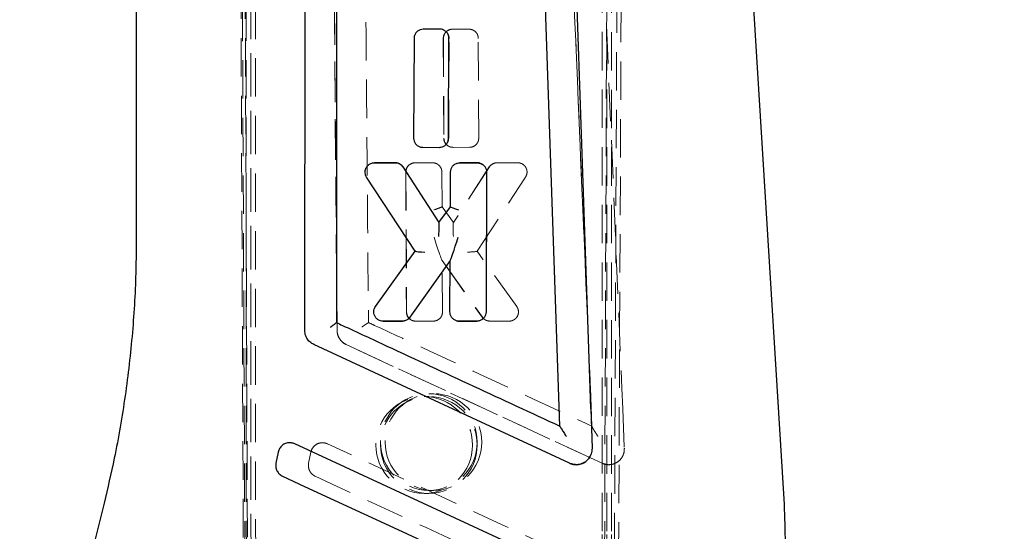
# Model space of a CAD drawing. Header units: millimetres. Extents: x 32 to 375, y 6 to 289.
# Tile 2 of 42: x 147 to 179, y 28 to 45. Entities that reach past the tile are written whole.
import ezdxf

# ---------------------------------------------------------------- set-up
doc = ezdxf.new("R2010")
doc.units = ezdxf.units.MM
doc.linetypes.add('HIDDEN', pattern=[1.905, 1.27, -0.635])
doc.layers.add('FORMATO', color=179, linetype='Continuous')
doc.styles.add('SLDTEXTSTYLE0', font='TXT', dxfattribs={"width": 0.75})
doc.dimstyles.new('SLDDIMSTYLE1', dxfattribs={"dimtxt": 3.5, "dimasz": 3.302, "dimexe": 0, "dimexo": 0.0625, "dimgap": 0.875, "dimtad": 1, "dimdec": 3, "dimrnd": 1e-09, "dimzin": 12, "dimdsep": 46, "dimtxsty": 'SLDTEXTSTYLE0', "dimsah": 1, "dimcen": 0.09, "dimadec": 0, "dimazin": 3, "dimtfac": 1, "dimtdec": 3, "dimtofl": 0, "dimtmove": 0, "dimatfit": 3, "dimfxl": 0, "dimfrac": 2, "dimtolj": 1, "dimtzin": 12, "dimarcsym": 0})

# ---------------------------------------------------------------- blocks, each defined once
blk = doc.blocks.new('_D_8')
at = {"layer": 'FORMATO'}
for p, q in [((157.407, 137.578), (219.521, 137.578)), ((218.521, 6.918), (218.521, 137.578)), ((157.407, 6.918), (219.521, 6.918))]:
    blk.add_line(p, q, dxfattribs=at)
for points in [[(218.521, 137.578), (218.013, 134.276), (219.029, 134.276)], [(218.521, 6.918), (219.029, 10.22), (218.013, 10.22)]]:
    blk.add_solid(points, dxfattribs=at)
at = {"layer": 'FORMATO', "insert": (214.009, 67.659), "char_height": 3.5, "attachment_point": 1, "rotation": 90, "style": 'SLDTEXTSTYLE0'}
blk.add_mtext('130', dxfattribs=at)

msp = doc.modelspace()

# ---------------------------------------------------------------- linework, layer by layer
at = {"color": 7, "linetype": 'HIDDEN', "lineweight": 18}
for p, q in [((154.197456, 116.347809), (154.197456, 28.147806)), ((154.014464, 12.704663), (153.77908, 66.853704)), ((166.400279, 66.851912), (166.203966, 21.69117)), ((153.833365, 66.582384), (154.063582, 12.61856)), ((154.149498, 12.704663), (153.927525, 66.54183)), ((154.043518, 66.588292), (154.043518, 28.147806)), ((154.197456, 66.647807), (154.197456, 28.144091)), ((154.351392, 66.647807), (154.351392, 28.144091)), ((165.827973, 28.147806), (165.827973, 66.588672)), ((166.051802, 66.58261), (165.878748, 21.260802)), ((165.981911, 28.147806), (165.981911, 66.594315)), ((165.981911, 28.144091), (165.981911, 66.594315)), ((166.135848, 28.144091), (166.135848, 66.614039)), ((166.546024, 66.542059), (166.341018, 21.69117)), ((157.052967, 34.788374), (156.834241, 60.746571)), ((165.485659, 31.62165), (164.280098, 60.201171)), ((160.455653, 44.748511), (160.451933, 44.748511)), ((160.873628, 44.748511), (160.78265, 44.734387)), ((160.869438, 44.748511), (161.416728, 44.748612)), ((160.869438, 44.748511), (160.873628, 44.748511)), ((161.420459, 44.748612), (160.873628, 44.748511)), ((160.565989, 44.444274), (160.580378, 41.145397)), ((160.571975, 44.44417), (160.585904, 41.146597)), ((160.74476, 41.14544), (160.759144, 44.443032)), ((160.758817, 44.44417), (160.758815, 44.44417)), ((161.738772, 41.145917), (161.725085, 44.443552)), ((160.742594, 41.145478), (160.744437, 41.146554)), ((160.434896, 40.842041), (160.440206, 40.842041)), ((160.845394, 40.84722), (160.890955, 40.842041)), ((161.432374, 40.842146), (160.885085, 40.842041)), ((160.890955, 40.842041), (161.437682, 40.842146)), ((161.437682, 40.842146), (161.513568, 40.851832)), ((158.981587, 40.330917), (158.977097, 40.330917)), ((159.236194, 40.192172), (159.235429, 40.192928)), ((160.424156, 38.357105), (159.236194, 40.192172)), ((159.632658, 40.330425), (159.530641, 40.31254)), ((159.627782, 40.330425), (160.211419, 40.330529)), ((159.627782, 40.330425), (159.632658, 40.330425)), ((160.215674, 40.330529), (159.632658, 40.330425)), ((162.087626, 40.19209), (160.900564, 38.356815)), ((162.091301, 40.192928), (160.905067, 38.357433)), ((161.698687, 40.330425), (161.696099, 40.330425)), ((161.6984, 40.330425), (161.696739, 40.330425)), ((161.6984, 40.330425), (161.697646, 40.330425)), ((162.344266, 40.330917), (162.248884, 40.315349)), ((162.343776, 40.330917), (162.341757, 40.330917)), ((162.342248, 40.330917), (163.031633, 40.331043)), ((163.033005, 40.331043), (162.344266, 40.330917)), ((159.32443, 40.024977), (159.34461, 35.398137)), ((159.331182, 40.026114), (159.350939, 35.399336)), ((160.525173, 38.876835), (160.520335, 40.025406)), ((161.68361, 37.405625), (163.288084, 39.858155)), ((161.981619, 35.398174), (162.001799, 40.024974)), ((162.001471, 40.026114), (162.001469, 40.026114)), ((160.521071, 38.876835), (160.525173, 38.876835)), ((160.905067, 38.357433), (160.525173, 38.876835)), ((160.901466, 38.357433), (160.905067, 38.357433)), ((161.681043, 37.405625), (161.68361, 37.405625)), ((162.995971, 35.576973), (161.68361, 37.405625)), ((159.466739, 35.22379), (160.799262, 37.103433)), ((160.525271, 37.104432), (161.857294, 35.223879)), ((160.528125, 37.101984), (160.532634, 37.101984)), ((160.532634, 37.101984), (161.860731, 35.224296)), ((160.539783, 35.398532), (160.532634, 37.101984)), ((159.466834, 35.224296), (159.465328, 35.224803)), ((161.981295, 35.399284), (161.979451, 35.398211)), ((159.218104, 35.095252), (159.21228, 35.095252)), ((159.609038, 35.100114), (159.655926, 35.094779)), ((160.232953, 35.094891), (159.649312, 35.094779)), ((159.655926, 35.094779), (160.238815, 35.094891)), ((160.232953, 35.094891), (160.238815, 35.094891)), ((160.238815, 35.094891), (160.326985, 35.108052)), ((161.089078, 35.094891), (161.092573, 35.094891)), ((161.674289, 35.094779), (161.677078, 35.094779)), ((162.749869, 35.095375), (162.105954, 35.095252)), ((162.109484, 35.095252), (162.752619, 35.095375)), ((162.75014, 35.095375), (162.753478, 35.095375)), ((162.752619, 35.095375), (162.834508, 35.106689)), ((157.353131, 34.318339), (165.820293, 30.395132)), ((165.821178, 30.395132), (157.35407, 34.318339)), ((160.089682, 32.597806), (159.935746, 32.597806)), ((160.243621, 32.69409), (160.089682, 32.69409)), ((166.502023, 32.192838), (166.556725, 30.890297)), ((165.485361, 31.620871), (165.485659, 31.62165)), ((156.186651, 30.761838), (156.111164, 30.399103)), ((164.963631, 30.347157), (164.964447, 30.347157)), ((166.038566, 30.347157), (166.039383, 30.347157)), ((159.935746, 29.397808), (160.089682, 29.397808)), ((160.089682, 29.494088), (160.243621, 29.494088))]:
    msp.add_line(p, q, dxfattribs=at)
at = {"color": 7, "linetype": 'Continuous', "lineweight": 25}
for p, q in [((171.850066, 29.029228), (169.75585, 63.08957)), ((150.406629, 62.840355), (150.406629, 37.74247)), ((155.984536, 34.788374), (156.003823, 60.746571)), ((164.418817, 31.62165), (163.451312, 60.201171)), ((160.451933, 44.748511), (159.903686, 44.748612)), ((159.907877, 44.748612), (159.903686, 44.748612)), ((160.455653, 44.748511), (159.907877, 44.748612)), ((160.543147, 44.734387), (160.451933, 44.748511)), ((159.598259, 44.443552), (159.584412, 41.145917)), ((160.740618, 41.146597), (160.754385, 44.44417)), ((159.810263, 40.851832), (159.886371, 40.842146)), ((159.886371, 40.842146), (160.434695, 40.842041)), ((159.892244, 40.842146), (160.440007, 40.842041)), ((158.286316, 40.331043), (158.977097, 40.330917)), ((158.291561, 40.331043), (158.286316, 40.331043)), ((158.981587, 40.330917), (158.291561, 40.331043)), ((158.977097, 40.330917), (159.07276, 40.315349)), ((159.230802, 40.192928), (160.420626, 38.357433)), ((161.111994, 40.330529), (161.696739, 40.330425)), ((161.114247, 40.330529), (161.111994, 40.330529)), ((161.697646, 40.330425), (161.114247, 40.330529)), ((161.696739, 40.330425), (161.799061, 40.31254)), ((159.639632, 37.405625), (158.030407, 39.858155)), ((160.801673, 38.876835), (160.80645, 40.025406)), ((161.999157, 40.026114), (161.980041, 35.399336)), ((160.420626, 38.357433), (160.801673, 38.876835)), ((160.804518, 38.876835), (160.801673, 38.876835)), ((160.423668, 38.357433), (160.420626, 38.357433)), ((158.32287, 35.576973), (159.639632, 37.405625)), ((159.643551, 37.405625), (159.639632, 37.405625)), ((160.794299, 37.101984), (159.46187, 35.224296)), ((160.787231, 35.398532), (160.794299, 37.101984)), ((160.797505, 37.101984), (160.794299, 37.101984)), ((158.566983, 35.095375), (158.484822, 35.106689)), ((159.21228, 35.095252), (158.566983, 35.095375)), ((158.573635, 35.095375), (158.566983, 35.095375)), ((158.573635, 35.095375), (159.218104, 35.095252)), ((161.089227, 35.094891), (161.000761, 35.108052)), ((161.674074, 35.094779), (161.089227, 35.094891)), ((161.092723, 35.094891), (161.089227, 35.094891)), ((161.092723, 35.094891), (161.676864, 35.094779)), ((164.745055, 30.395132), (156.282471, 34.318339)), ((165.443382, 32.192838), (165.487283, 30.890297)), ((164.419175, 31.620871), (164.418817, 31.62165)), ((155.103121, 30.761838), (155.030116, 30.399103)), ((149.344118, 29.077456), (146.551408, 17.861731))]:
    msp.add_line(p, q, dxfattribs=at)
at = {"color": 7, "linetype": 'Continuous', "lineweight": 25, "flags": 128}
for points in [[(165.443382, 32.192838), (165.420348, 32.876022), (165.20191, 39.346293), (164.907522, 48.041299)], [(165.084048, 26.665736), (164.35326, 27.004417), (161.409857, 28.368533), (155.65052, 31.037681)], [(155.251758, 29.964663), (155.97623, 29.628962), (158.919824, 28.264981), (164.692509, 25.590081)]]:
    msp.add_lwpolyline(points, dxfattribs=at)
at = {"color": 7, "linetype": 'HIDDEN', "lineweight": 18, "flags": 128}
for points in [[(166.502023, 32.192838), (166.473325, 32.876022), (166.201234, 39.346293), (165.834748, 48.041299)], [(160.576829, 44.718923), (160.546863, 44.73437), (160.546807, 44.734387), (160.546807, 44.734387)], [(159.410184, 35.168439), (159.466799, 35.224248), (159.466834, 35.224296), (159.466834, 35.224296)], [(166.172398, 26.665736), (165.441433, 27.004417), (162.497298, 28.368533), (156.736452, 31.037681)], [(156.330261, 29.964663), (157.054856, 29.628962), (159.998931, 28.264981), (165.772494, 25.590081)]]:
    msp.add_lwpolyline(points, dxfattribs=at)
at = {"color": 7, "linetype": 'HIDDEN', "lineweight": 18}
for centre, radius in [((159.934276, 30.997408), 1.599362), ((160.088213, 31.094494), 1.599362), ((160.088214, 30.997405), 1.599361), ((160.242151, 31.09449), 1.599362)]:
    msp.add_circle(centre, radius, dxfattribs=at)
for centre, start, end in [((159.935746, 28.141555), 179.9392205, 0.0607795), ((160.089683, 28.141555), 179.9392177, 0.0607823), ((160.089683, 28.137839), 179.9392057, 0.0607943), ((160.24362, 28.13784), 179.9392115, 0.0607885)]:
    msp.add_arc(centre, 5.892231, start, end, dxfattribs=at)
at = {"color": 7, "linetype": 'Continuous', "lineweight": 25}
for centre, major_axis, ratio, start_param, end_param in [((160.455605, 44.447684), (0.082135, 0.289432), 0.998538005, 6.251667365, 6.559922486), ((158.981579, 40.030259), (0.081899, 0.289322), 0.998538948, 6.235445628, 6.559394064), ((158.980621, 40.026569), (0.087128, 0.291762), 0.998517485, 5.580252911, 6.250680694), ((161.698457, 40.030038), (0.08152, 0.289147), 0.998540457, 6.210797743, 6.558557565), ((160.803257, 38.452601), (0.001263, 0.424234), 0.03032641, 6.22968403, 6.283275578), ((161.054525, 38.795396), (0.249585, -0.082278), 0.067079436, 3.21491527, 4.777323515), ((160.410976, 37.917428), (0.012766, 0.439998), 0.025754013, 4.66301115, 6.279010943), ((160.266004, 38.141368), (0.157965, 0.215976), 0.038805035, 0.018351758, 0.028374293), ((161.050592, 37.89023), (0.252896, 0.788107), 0.020438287, 3.164159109, 4.690971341), ((159.790529, 37.182201), (-0.147267, 0.223345), 0.040164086, 6.156584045, 6.256708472), ((159.947167, 37.399962), (0.302844, -0.006587), 0.072042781, 3.234067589, 4.749254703), ((161.048712, 37.456485), (0.25139, 0.35445), 0.024176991, 3.158738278, 3.194333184), ((161.092815, 35.397995), (0.085282, 0.290896), 0.998525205, 3.130611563, 3.426866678)]:
    msp.add_ellipse(centre, major_axis=major_axis, ratio=ratio, start_param=start_param, end_param=end_param, dxfattribs=at)
at = {"color": 7, "linetype": 'HIDDEN', "lineweight": 18}
for centre, major_axis, ratio, start_param, end_param in [((160.869247, 44.449191), (-0.07331, 0.290233), 0.998422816, 6.034753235, 6.344572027), ((159.627382, 40.031949), (-0.072276, 0.289621), 0.998428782, 6.03691872, 6.386926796), ((162.343237, 40.026539), (-0.079495, 0.293967), 0.998385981, 0.058635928, 0.728983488), ((162.34198, 40.031922), (-0.072914, 0.289998), 0.998425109, 6.035590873, 6.361355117), ((160.271106, 38.795396), (0.249594, 0.082224), 0.062176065, 4.63231923, 6.211468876), ((160.522158, 38.452601), (-0.001088, 0.424234), 0.030305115, 6.283107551, 6.333503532), ((160.914103, 37.917428), (-0.012762, 0.439986), 0.035257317, 0.007914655, 1.619899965), ((160.755864, 38.133491), (0.145889, 0.223863), 0.040324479, 0.026273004, 0.04383332), ((160.275039, 37.89023), (-0.252621, 0.787796), 0.025254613, 1.590684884, 3.103796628), ((161.377513, 37.399962), (0.302763, 0.006584), 0.071805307, 4.661701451, 6.190874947), ((161.534017, 37.182201), (0.147315, 0.223345), 0.04012806, 0.026461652, 0.126233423), ((160.276919, 37.456485), (-0.25139, 0.35445), 0.024176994, 3.058410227, 3.124447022), ((158.57377, 35.398674), (0.08555, 0.291021), 0.998524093, 3.15308741, 3.427456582), ((160.233076, 35.396592), (-0.076187, 0.291954), 0.998405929, 2.885531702, 3.183200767), ((162.749904, 35.397468), (-0.076658, 0.292238), 0.998403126, 2.884548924, 3.15993046)]:
    msp.add_ellipse(centre, major_axis=major_axis, ratio=ratio, start_param=start_param, end_param=end_param, dxfattribs=at)
for points, knots in [([(156.83419, 60.746022), (156.856637, 58.099277), (156.930011, 49.447701), (157.002401, 40.794401), (157.052645, 34.788374)], [0, 0, 0, 0, 0.305926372, 1, 1, 1, 1]), ([(157.879693, 60.224605), (157.879825, 60.208919), (157.884503, 59.654064), (157.907351, 56.942474), (157.977694, 48.566435), (158.043001, 40.728698), (158.090334, 35.048016)], [0, 0, 0, 0, 0.00186933, 0.066123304, 0.323139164, 1, 1, 1, 1]), ([(164.280018, 60.201171), (164.481159, 55.443191), (164.883891, 45.916546), (165.284899, 36.391363), (165.485337, 31.621455), (165.485361, 31.620871)], [0, 0, 0, 0, 0.4994086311, 0.9999387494, 1, 1, 1, 1]), ([(160.56632, 44.444187), (160.56632, 44.444201), (160.56632, 44.468498), (160.573333, 44.527735), (160.611529, 44.615295), (160.68372, 44.691503), (160.745541, 44.724722), (160.778278, 44.734381), (160.778297, 44.734387)], [0, 0, 0, 0, 0.000111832, 0.190272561, 0.462640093, 0.732700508, 0.999845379, 1, 1, 1, 1]), ([(160.78265, 44.734387), (160.750992, 44.720694), (160.687679, 44.693309), (160.617508, 44.615283), (160.577716, 44.528643), (160.573679, 44.469245), (160.571975, 44.44417)], [0, 0, 0, 0, 0.267957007, 0.535902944, 0.804076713, 1, 1, 1, 1]), ([(160.758815, 44.44417), (160.758815, 44.44419), (160.758816, 44.470826), (160.749781, 44.530194), (160.724902, 44.597796), (160.69475, 44.627669), (160.688404, 44.633957)], [0, 0, 0, 0, 0.000288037, 0.386147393, 0.870793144, 1, 1, 1, 1]), ([(161.725085, 44.443552), (161.721549, 44.477845), (161.714477, 44.546435), (161.661446, 44.637859), (161.583738, 44.706782), (161.498426, 44.743061), (161.442397, 44.74705), (161.420459, 44.748612)], [0, 0, 0, 0, 0.215689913, 0.431403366, 0.646619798, 0.861635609, 1, 1, 1, 1]), ([(160.440007, 40.842041), (160.440027, 40.842041), (160.473782, 40.84204), (160.541982, 40.853566), (160.63156, 40.903069), (160.700499, 40.97886), (160.737196, 41.064355), (160.744437, 41.122449), (160.744437, 41.146549), (160.744437, 41.146554)], [0, 0, 0, 0, 0.000126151, 0.214324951, 0.424624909, 0.634923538, 0.848167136, 0.999964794, 1, 1, 1, 1]), ([(160.88507, 40.842041), (160.885055, 40.842041), (160.87757, 40.842041), (160.836184, 40.843881), (160.762302, 40.862155), (160.675359, 40.918472), (160.613458, 40.998663), (160.584443, 41.079129), (160.581695, 41.128632), (160.580702, 41.146517)], [0, 0, 0, 0, 0.0000971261, 0.0477903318, 0.2595243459, 0.4723874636, 0.6882363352, 0.8873655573, 1, 1, 1, 1]), ([(160.585904, 41.146597), (160.589557, 41.112448), (160.596864, 41.044145), (160.647584, 40.953), (160.700333, 40.91221), (160.725826, 40.892497)], [0, 0, 0, 0, 0.340648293, 0.681335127, 1, 1, 1, 1]), ([(161.513568, 40.851832), (161.545776, 40.863772), (161.610191, 40.887652), (161.684047, 40.961505), (161.731009, 41.050561), (161.736284, 41.115364), (161.738772, 41.145917)], [0, 0, 0, 0, 0.256795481, 0.513577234, 0.770660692, 1, 1, 1, 1]), ([(159.324756, 40.026114), (159.324756, 40.026133), (159.324754, 40.060396), (159.33639, 40.128859), (159.386484, 40.219405), (159.454321, 40.279751), (159.504674, 40.305582), (159.525532, 40.312534), (159.525551, 40.31254)], [0, 0, 0, 0, 0.000160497, 0.276780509, 0.548924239, 0.820977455, 0.999840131, 1, 1, 1, 1]), ([(159.530641, 40.31254), (159.49953, 40.297605), (159.437309, 40.267735), (159.370187, 40.186909), (159.33553, 40.102504), (159.332379, 40.047145), (159.331182, 40.026114)], [0, 0, 0, 0, 0.276714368, 0.553425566, 0.830342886, 1, 1, 1, 1]), ([(160.520335, 40.025406), (160.516793, 40.05971), (160.509708, 40.128322), (160.456659, 40.219773), (160.378948, 40.288701), (160.293642, 40.324979), (160.237622, 40.328967), (160.215674, 40.330529)], [0, 0, 0, 0, 0.215725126, 0.431474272, 0.6466447, 0.861557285, 1, 1, 1, 1]), ([(162.001469, 40.026114), (162.001469, 40.026133), (162.00147, 40.048882), (161.995111, 40.105163), (161.960396, 40.189923), (161.893071, 40.266536), (161.831963, 40.302102), (161.800665, 40.312534), (161.800646, 40.31254)], [0, 0, 0, 0, 0.0001604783, 0.1837406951, 0.4537943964, 0.7251300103, 0.9998364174, 1, 1, 1, 1]), ([(162.248884, 40.315349), (162.217184, 40.301511), (162.154232, 40.274032), (162.112179, 40.219834), (162.091301, 40.192928)], [0, 0, 0, 0, 0.5035604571, 1, 1, 1, 1]), ([(163.288084, 39.858155), (163.303976, 39.888941), (163.335762, 39.950516), (163.341112, 40.056446), (163.313384, 40.157314), (163.253307, 40.243424), (163.16868, 40.304368), (163.09045, 40.32851), (163.044703, 40.330528), (163.033005, 40.331043)], [0, 0, 0, 0, 0.15854175, 0.317102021, 0.475144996, 0.632449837, 0.789280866, 0.946115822, 1, 1, 1, 1]), ([(162.834508, 35.106689), (162.866624, 35.119697), (162.930854, 35.145713), (163.003669, 35.222475), (163.04824, 35.317121), (163.058005, 35.421443), (163.03702, 35.5114), (163.007359, 35.55878), (162.995971, 35.576973)], [0, 0, 0, 0, 0.178117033, 0.356218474, 0.534517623, 0.712473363, 0.889595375, 1, 1, 1, 1]), ([(159.649307, 35.094779), (159.64929, 35.094779), (159.641827, 35.094779), (159.60052, 35.096611), (159.526629, 35.114845), (159.439679, 35.171131), (159.377756, 35.251305), (159.348701, 35.331785), (159.345935, 35.381323), (159.344934, 35.399255)], [0, 0, 0, 0, 0.000102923, 0.047585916, 0.259240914, 0.472205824, 0.688011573, 0.887070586, 1, 1, 1, 1]), ([(159.350939, 35.399336), (159.35459, 35.36518), (159.361894, 35.296861), (159.413171, 35.204953), (159.466697, 35.163634), (159.492945, 35.143372)], [0, 0, 0, 0, 0.337548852, 0.675151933, 1, 1, 1, 1]), ([(160.326985, 35.108052), (160.358664, 35.121365), (160.422019, 35.147988), (160.492707, 35.225023), (160.533762, 35.312019), (160.537964, 35.372395), (160.539783, 35.398532)], [0, 0, 0, 0, 0.2655869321, 0.5311616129, 0.7970369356, 1, 1, 1, 1]), ([(161.676864, 35.094779), (161.676884, 35.094779), (161.710646, 35.094778), (161.778816, 35.106301), (161.86836, 35.155776), (161.937317, 35.231534), (161.974053, 35.31705), (161.981295, 35.37518), (161.981295, 35.399281), (161.981295, 35.399284)], [0, 0, 0, 0, 0.000126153, 0.21437339, 0.424437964, 0.634700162, 0.848157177, 0.999976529, 1, 1, 1, 1]), ([(162.105953, 35.095252), (162.105933, 35.095252), (162.075343, 35.095251), (162.031612, 35.102507), (161.967295, 35.127275), (161.91052, 35.16245), (161.873394, 35.201622), (161.857273, 35.22428), (161.857262, 35.224296)], [0, 0, 0, 0, 0.000208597, 0.316221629, 0.449926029, 0.712539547, 0.999795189, 1, 1, 1, 1]), ([(161.860731, 35.224296), (161.877106, 35.204765), (161.91566, 35.158778), (162.001673, 35.107598), (162.072785, 35.099455), (162.109484, 35.095252)], [0, 0, 0, 0, 0.263227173, 0.619766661, 1, 1, 1, 1]), ([(157.871877, 34.901336), (157.872718, 34.901875), (157.877475, 34.904924), (157.905499, 34.922947), (157.953459, 34.954079), (158.010678, 34.991921), (158.053195, 35.020703), (158.081285, 35.040431), (158.087459, 35.045606), (158.090334, 35.048016)], [0, 0, 0, 0, 0.008689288, 0.049174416, 0.289069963, 0.496527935, 0.677752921, 0.849960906, 1, 1, 1, 1]), ([(158.090334, 35.048016), (158.158308, 35.016522), (158.717043, 34.757647), (161.182182, 33.615549), (163.579298, 32.504911), (165.485659, 31.62165)], [0, 0, 0, 0, 0.02757406, 0.226655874, 1, 1, 1, 1]), ([(159.218104, 35.095252), (159.218125, 35.095252), (159.244911, 35.095252), (159.285381, 35.097784), (159.319993, 35.115812), (159.330608, 35.12134)], [0, 0, 0, 0, 0.0005304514, 0.693485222, 1, 1, 1, 1]), ([(157.052641, 34.787607), (157.052653, 34.787113), (157.052666, 34.786599), (157.052666, 34.786088), (157.052666, 34.786068)], [0, 0, 0, 0, 0.961111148, 1, 1, 1, 1]), ([(157.052666, 34.786068), (157.052666, 34.786048), (157.054298, 34.733807), (157.070442, 34.628124), (157.145712, 34.479241), (157.248217, 34.376851), (157.325705, 34.331151), (157.353118, 34.318359), (157.353136, 34.31835)], [0, 0, 0, 0, 0.000102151, 0.268592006, 0.541758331, 0.84341516, 0.999893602, 1, 1, 1, 1]), ([(157.354075, 34.31835), (157.307815, 34.345519), (157.215297, 34.399854), (157.112767, 34.533572), (157.060584, 34.668969), (157.054904, 34.757706), (157.052966, 34.78799)], [0, 0, 0, 0, 0.2723186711, 0.5446281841, 0.8445881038, 1, 1, 1, 1]), ([(165.485361, 31.620871), (165.485597, 31.617813), (165.486131, 31.610879), (165.50117, 31.578744), (165.5375, 31.513184), (165.600894, 31.410014), (165.655409, 31.326424), (165.68424, 31.283375), (165.684804, 31.282533)], [0, 0, 0, 0, 0.084470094, 0.191494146, 0.360723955, 0.667060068, 0.993489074, 1, 1, 1, 1]), ([(156.736452, 31.037681), (156.700867, 31.050656), (156.623626, 31.078821), (156.494564, 31.073895), (156.368778, 31.027007), (156.266218, 30.940466), (156.208258, 30.845183), (156.19195, 30.782277), (156.186651, 30.761838)], [0, 0, 0, 0, 0.16047119, 0.348328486, 0.536020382, 0.723285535, 0.910093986, 1, 1, 1, 1]), ([(165.820647, 30.394968), (165.876211, 30.3757), (165.987505, 30.337106), (166.166641, 30.353379), (166.32858, 30.42418), (166.447382, 30.532105), (166.493638, 30.619125), (166.512443, 30.654505)], [0, 0, 0, 0, 0.213215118, 0.427063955, 0.640144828, 0.853694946, 1, 1, 1, 1]), ([(166.512443, 30.654505), (166.497707, 30.625811), (166.456211, 30.545012), (166.34811, 30.437237), (166.188525, 30.358481), (166.011489, 30.338017), (165.887787, 30.365476), (165.827929, 30.392122), (165.821354, 30.39505)], [0, 0, 0, 0, 0.118148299, 0.332698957, 0.546980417, 0.760671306, 0.97370828, 1, 1, 1, 1]), ([(166.556725, 30.890297), (166.553959, 30.8279), (166.550346, 30.74641), (166.519638, 30.67195), (166.512443, 30.654505)], [0, 0, 0, 0, 0.7657165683, 1, 1, 1, 1]), ([(156.111164, 30.399103), (156.10646, 30.356821), (156.096883, 30.270719), (156.137009, 30.143607), (156.214787, 30.035414), (156.289173, 29.98372), (156.32966, 29.964942), (156.330261, 29.964663)], [0, 0, 0, 0, 0.242011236, 0.492831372, 0.744210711, 0.996201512, 1, 1, 1, 1])]:
    msp.add_open_spline(points, degree=3, knots=knots, dxfattribs=at)
at = {"color": 7, "linetype": 'Continuous', "lineweight": 25}
for points, knots in [([(157.045431, 60.224605), (157.045419, 60.208919), (157.045002, 59.654061), (157.04296, 56.94248), (157.036891, 48.566429), (157.031714, 40.728695), (157.027961, 35.048016)], [0, 0, 0, 0, 0.001869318, 0.066123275, 0.323139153, 1, 1, 1, 1]), ([(159.903686, 44.748612), (159.869567, 44.745189), (159.801335, 44.738345), (159.710266, 44.685914), (159.641086, 44.608763), (159.603982, 44.523005), (159.599885, 44.466129), (159.598259, 44.443552)], [0, 0, 0, 0, 0.213533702, 0.427024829, 0.641614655, 0.857739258, 1, 1, 1, 1]), ([(160.754385, 44.44417), (160.7511, 44.478618), (160.744529, 44.547519), (160.691823, 44.638603), (160.621547, 44.703132), (160.566395, 44.725119), (160.543147, 44.734387)], [0, 0, 0, 0, 0.268801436, 0.53765396, 0.805110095, 1, 1, 1, 1]), ([(159.584412, 41.145917), (159.587632, 41.11158), (159.594071, 41.042898), (159.646454, 40.952094), (159.720473, 40.883738), (159.781539, 40.862039), (159.810263, 40.851832)], [0, 0, 0, 0, 0.257850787, 0.515756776, 0.772220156, 1, 1, 1, 1]), ([(160.434695, 40.842041), (160.468795, 40.845379), (160.536988, 40.852052), (160.628106, 40.904224), (160.697426, 40.981156), (160.734773, 41.066913), (160.738953, 41.123898), (160.740618, 41.146597)], [0, 0, 0, 0, 0.213312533, 0.426576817, 0.641002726, 0.857003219, 1, 1, 1, 1]), ([(158.030407, 39.858155), (158.014474, 39.88865), (157.982612, 39.949633), (157.976773, 40.054784), (158.003675, 40.155539), (158.063274, 40.242362), (158.148003, 40.3041), (158.227304, 40.32881), (158.273921, 40.330574), (158.286316, 40.331043)], [0, 0, 0, 0, 0.156680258, 0.313324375, 0.47076884, 0.628754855, 0.78647099, 0.943222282, 1, 1, 1, 1]), ([(159.07276, 40.315349), (159.104411, 40.301592), (159.167539, 40.274154), (159.209753, 40.219954), (159.230802, 40.192928)], [0, 0, 0, 0, 0.501366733, 1, 1, 1, 1]), ([(160.80645, 40.025406), (160.810074, 40.059951), (160.817321, 40.129043), (160.87104, 40.220942), (160.949625, 40.289996), (161.03511, 40.325567), (161.09074, 40.329157), (161.111994, 40.330529)], [0, 0, 0, 0, 0.216949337, 0.433904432, 0.650779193, 0.866572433, 1, 1, 1, 1]), ([(161.799061, 40.31254), (161.829948, 40.297869), (161.891718, 40.268528), (161.95873, 40.188839), (161.994334, 40.104351), (161.997793, 40.048244), (161.999157, 40.026114)], [0, 0, 0, 0, 0.27344698, 0.54685957, 0.821270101, 1, 1, 1, 1]), ([(150.406629, 37.74247), (150.404184, 37.433457), (150.396197, 36.424002), (150.298683, 34.715466), (150.059661, 32.626856), (149.737253, 30.745266), (149.460324, 29.570442), (149.344118, 29.077456)], [0, 0, 0, 0, 0.105934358, 0.346057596, 0.586208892, 0.826362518, 1, 1, 1, 1]), ([(158.484822, 35.106689), (158.453124, 35.119154), (158.389734, 35.144082), (158.317227, 35.218645), (158.271908, 35.31118), (158.260276, 35.414299), (158.279641, 35.506823), (158.310301, 35.556576), (158.32287, 35.576973)], [0, 0, 0, 0, 0.174207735, 0.348389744, 0.52312381, 0.699209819, 0.876687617, 1, 1, 1, 1]), ([(159.46187, 35.224296), (159.445334, 35.204572), (159.406593, 35.158362), (159.320275, 35.107149), (159.24897, 35.099294), (159.21228, 35.095252)], [0, 0, 0, 0, 0.265521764, 0.622071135, 1, 1, 1, 1]), ([(161.000761, 35.108052), (160.969328, 35.121099), (160.906465, 35.147192), (160.835935, 35.223026), (160.793837, 35.310064), (160.789271, 35.371216), (160.787231, 35.398532)], [0, 0, 0, 0, 0.262264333, 0.524500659, 0.787600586, 1, 1, 1, 1]), ([(161.980041, 35.399336), (161.976388, 35.364822), (161.969084, 35.295796), (161.915319, 35.204028), (161.836729, 35.135102), (161.751151, 35.099592), (161.695429, 35.096113), (161.674074, 35.094779)], [0, 0, 0, 0, 0.216769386, 0.433523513, 0.650275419, 0.865968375, 1, 1, 1, 1]), ([(156.828278, 34.901336), (156.829126, 34.901875), (156.833925, 34.904925), (156.862093, 34.922942), (156.909293, 34.95408), (156.963431, 34.991921), (157.001546, 35.020705), (157.024469, 35.04043), (157.026852, 35.045606), (157.027961, 35.048016)], [0, 0, 0, 0, 0.008685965, 0.049176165, 0.289071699, 0.496523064, 0.677745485, 0.849970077, 1, 1, 1, 1]), ([(157.027961, 35.048016), (157.095892, 35.016522), (157.654276, 34.757647), (160.117878, 33.61555), (162.51358, 32.504911), (164.418817, 31.62165)], [0, 0, 0, 0, 0.027574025, 0.226655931, 1, 1, 1, 1]), ([(156.282475, 34.31835), (156.236294, 34.345519), (156.143932, 34.399855), (156.04224, 34.533572), (155.991097, 34.66897), (155.986199, 34.757706), (155.984528, 34.78799)], [0, 0, 0, 0, 0.272316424, 0.544626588, 0.844586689, 1, 1, 1, 1]), ([(164.419175, 31.620871), (164.420733, 31.617813), (164.424265, 31.61088), (164.443906, 31.578742), (164.485439, 31.513185), (164.552413, 31.41001), (164.607498, 31.326432), (164.636061, 31.283375), (164.636619, 31.282533)], [0, 0, 0, 0, 0.08447537, 0.191495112, 0.360726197, 0.667060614, 0.993490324, 1, 1, 1, 1]), ([(155.65052, 31.037681), (155.614957, 31.050656), (155.53776, 31.078821), (155.408945, 31.073895), (155.283575, 31.027007), (155.181598, 30.940466), (155.124231, 30.845182), (155.108298, 30.782277), (155.103121, 30.761838)], [0, 0, 0, 0, 0.1604693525, 0.3483272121, 0.5360200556, 0.7232856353, 0.9100937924, 1, 1, 1, 1]), ([(165.440862, 30.654505), (165.425834, 30.625811), (165.383517, 30.545011), (165.274139, 30.437238), (165.113346, 30.358481), (164.935533, 30.338017), (164.811642, 30.365476), (164.751805, 30.392122), (164.745232, 30.39505)], [0, 0, 0, 0, 0.118147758, 0.332699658, 0.546981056, 0.760671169, 0.973708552, 1, 1, 1, 1]), ([(164.746293, 30.394968), (164.801873, 30.3757), (164.913198, 30.337106), (165.092791, 30.353379), (165.255431, 30.42418), (165.375037, 30.532105), (165.421835, 30.619125), (165.440862, 30.654505)], [0, 0, 0, 0, 0.213215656, 0.427064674, 0.640145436, 0.853695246, 1, 1, 1, 1]), ([(165.487283, 30.890297), (165.483981, 30.8279), (165.479669, 30.74641), (165.448228, 30.67195), (165.440862, 30.654505)], [0, 0, 0, 0, 0.765716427, 1, 1, 1, 1]), ([(155.030116, 30.399103), (155.025735, 30.356821), (155.016813, 30.270719), (155.057793, 30.143607), (155.136157, 30.035413), (155.21067, 29.983721), (155.251157, 29.964942), (155.251758, 29.964663)], [0, 0, 0, 0, 0.242011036, 0.492831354, 0.74420931, 0.996201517, 1, 1, 1, 1]), ([(170.335436, 20.516023), (170.516866, 20.956066), (170.889875, 21.860768), (171.314307, 23.281448), (171.635056, 24.754969), (171.829615, 26.249961), (171.9057, 27.678745), (171.86755, 28.604817), (171.850066, 29.029228)], [0, 0, 0, 0, 0.163551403, 0.336251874, 0.508897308, 0.681487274, 0.854028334, 1, 1, 1, 1])]:
    msp.add_open_spline(points, degree=3, knots=knots, dxfattribs=at)

# ---------------------------------------------------------------- dimensions: what is measured, and where the dimension line sits
at = {"layer": 'FORMATO'}
dim = msp.add_linear_dim(base=(218.521069, 137.578005), p1=(156.406795, 6.917609), p2=(156.406795, 137.578005), angle=90, dimstyle='SLDDIMSTYLE1', dxfattribs=at)
dim.commit()
dim.dimension.update_dxf_attribs({"geometry": '_D_8', "text_midpoint": (218.521069, 71.537817), "dimtype": 160})

doc.saveas('drawing.dxf')
